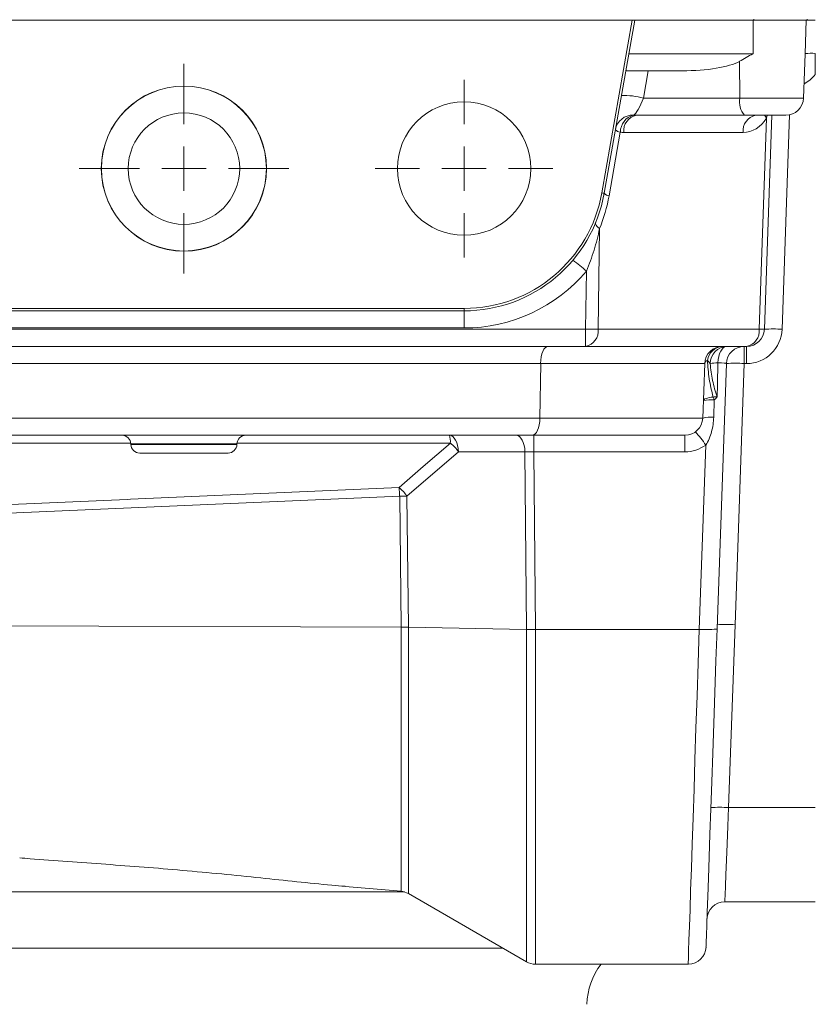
# Model space of a CAD drawing. Header units: millimetres. Extents: x 62 to 845, y 148 to 834.
# Tile 17 of 27: x 159 to 249, y 618 to 729. Entities that reach past the tile are written whole.
import ezdxf

# ---------------------------------------------------------------- set-up
doc = ezdxf.new("R2010")
doc.units = ezdxf.units.MM

# ---------------------------------------------------------------- blocks, each defined once
blk = doc.blocks.new('SW_CENTERMARKSYMBOL_0')
at = {"color": 0, "linetype": 'Continuous', "lineweight": 0}
for p, q in [((0, 5), (0, 10)), ((0, 0), (0, 2.5)), ((-5, 0), (-10, 0)), ((0, 0), (-2.5, 0)), ((0, 0), (0, -2.5)), ((0, 0), (2.5, 0)), ((5, 0), (10, 0)), ((0, -5), (0, -10))]:
    blk.add_line(p, q, dxfattribs=at)
blk = doc.blocks.new('SW_CENTERMARKSYMBOL_2')
at = {"color": 0, "linetype": 'Continuous', "lineweight": 0}
for p, q in [((0, 5), (0, 11.79)), ((0, 0), (0, 2.5)), ((-5, 0), (-11.79, 0)), ((0, 0), (-2.5, 0)), ((0, 0), (0, -2.5)), ((0, 0), (2.5, 0)), ((5, 0), (11.79, 0)), ((0, -5), (0, -11.79))]:
    blk.add_line(p, q, dxfattribs=at)

msp = doc.modelspace()

# ---------------------------------------------------------------- linework, layer by layer
at = {"color": 7, "linetype": 'Continuous', "lineweight": 15}
for p, q in [((228.24, 729.16), (127.4, 729.16)), ((224.81, 709.73), (228.24, 729.16)), ((228.51, 729.16), (225.08, 709.68)), ((228.24, 729.16), (228.51, 729.16)), ((228.51, 729.16), (241.82, 729.16)), ((241.82, 725.39), (241.82, 729.16)), ((241.82, 729.16), (245.73, 729.16)), ((241.91, 729.26), (241.91, 729.16)), ((247.91, 729.16), (245.73, 729.16)), ((247.68, 725.39), (247.81, 729.16)), ((247.91, 729.26), (247.91, 729.16)), ((248.82, 729.16), (247.91, 729.16)), ((227.85, 725.39), (241.82, 725.39)), ((240.35, 720.39), (240.31, 724.53)), ((247.5, 720.39), (247.68, 725.39)), ((233.85, 723.46), (227.72, 723.46)), ((230.04, 723.46), (229.5, 720.39)), ((229.5, 720.39), (240.35, 720.39)), ((240.86, 718.46), (228.71, 718.46)), ((245.5, 718.46), (240.86, 718.46)), ((242.51, 694.39), (243.34, 718.14)), ((243.93, 718.46), (243.09, 694.39)), ((226.89, 716.56), (225.63, 709.41)), ((240.71, 716.53), (227.29, 716.53)), ((224.56, 705.71), (224.4, 694.39)), ((222.98, 694.39), (223.08, 700.93)), ((146.32, 696.73), (209.32, 696.73)), ((209.32, 696.46), (209.32, 696.73)), ((209.32, 696.46), (146.32, 696.46)), ((209.32, 696.46), (209.32, 694.53)), ((209.32, 694.53), (146.32, 694.53)), ((137.65, 694.39), (222.98, 694.39)), ((222.98, 692.46), (222.98, 694.39)), ((224.4, 694.39), (242.51, 694.39)), ((222.98, 692.46), (137.65, 692.46)), ((241.09, 692.46), (222.98, 692.46)), ((240.82, 690.53), (240.82, 692.46)), ((241.09, 690.53), (241.09, 692.46)), ((217.94, 690.53), (137.7, 690.53)), ((217.94, 690.53), (217.85, 684.39)), ((236.38, 690.53), (217.94, 690.53)), ((236.38, 690.53), (236.16, 684.39)), ((238.82, 690.53), (237.77, 660.67)), ((240.82, 690.53), (239.79, 661.15)), ((241.09, 690.53), (240.82, 690.53)), ((237.45, 686.44), (237.39, 684.48)), ((137.79, 684.39), (217.85, 684.39)), ((217.85, 684.39), (236.16, 684.39)), ((217.02, 682.46), (138.62, 682.46)), ((234.16, 682.46), (217.02, 682.46)), ((217.17, 680.6), (217.17, 682.46)), ((234.16, 680.6), (234.16, 682.46)), ((171.85, 681.5), (171.85, 681.43)), ((183.78, 681.43), (183.78, 681.5)), ((235.77, 660.6), (236.5, 681.35)), ((182.78, 680.46), (172.85, 680.46)), ((208.68, 680.59), (202.9, 675.6)), ((216.17, 680.59), (208.68, 680.59)), ((216.35, 660.61), (216.17, 680.59)), ((234.16, 680.6), (217.17, 680.6)), ((217.17, 680.6), (217.35, 660.6)), ((202.24, 660.89), (202.08, 675.61)), ((202.9, 675.6), (203.06, 660.88)), ((120.67, 661.14), (202.24, 660.89)), ((202.24, 660.89), (202.24, 660.89)), ((203.06, 660.88), (216.35, 660.61)), ((203.06, 660.88), (203.06, 660.88)), ((216.35, 660.61), (216.35, 660.61)), ((217.35, 660.6), (235.77, 660.6)), ((217.35, 660.6), (217.35, 660.6)), ((237.77, 660.67), (237.77, 660.67)), ((239.79, 661.15), (239.07, 640.58)), ((239.07, 640.58), (248.82, 640.58)), ((195.95, 631.71), (202.24, 631.16)), ((203.06, 630.9), (216.35, 623.23)), ((248.82, 629.96), (238.63, 629.96)), ((217.35, 622.96), (234.53, 622.96))]:
    msp.add_line(p, q, dxfattribs=at)
at = {"color": 8, "linetype": 'Continuous', "lineweight": 15}
for p, q in [((240.35, 720.39), (247.5, 720.39)), ((243.41, 718.46), (243.34, 718.14)), ((245.93, 718.51), (245.09, 694.39)), ((177.82, 681.5), (171.85, 681.5)), ((171.85, 681.43), (177.82, 681.43)), ((183.78, 681.5), (177.82, 681.5)), ((177.82, 681.43), (183.78, 681.43)), ((202.24, 631.16), (202.24, 660.89)), ((203.06, 660.88), (203.06, 630.9)), ((216.35, 623.23), (216.35, 660.61)), ((217.35, 660.6), (217.35, 622.96)), ((125.55, 631.09), (202.63, 631.09)), ((129.03, 624.77), (177.82, 624.77)), ((177.82, 624.77), (213.69, 624.77))]:
    msp.add_line(p, q, dxfattribs=at)
at = {"color": 8, "linetype": 'Continuous', "lineweight": 15, "flags": 128}
for points in [[(243.12, 718.46), (243.2, 718.32), (243.34, 718.14)], [(171.83, 681.58), (157.2, 681.58), (138.99, 681.58), (126.57, 681.58)], [(207.78, 681.58), (203.79, 681.58), (187.82, 681.58), (183.8, 681.58)], [(234.53, 622.96), (234.53, 623.1), (234.55, 623.6), (234.57, 624.46), (234.61, 625.67), (234.67, 627.22), (234.73, 629.09), (234.8, 631.27), (234.88, 633.74), (234.97, 636.47), (235.07, 639.44), (235.18, 642.63), (235.29, 645.99), (235.4, 649.5), (235.52, 653.13), (235.65, 656.84), (235.77, 660.6)]]:
    msp.add_lwpolyline(points, dxfattribs=at)
at = {"color": 7, "linetype": 'Continuous', "lineweight": 15, "flags": 128}
for points in [[(225.08, 709.68), (225.07, 709.68), (225.06, 709.69), (225.04, 709.69), (225.01, 709.7), (224.97, 709.7), (224.93, 709.71), (224.87, 709.72), (224.81, 709.73)], [(224.12, 706.39), (224.11, 706.33), (224.11, 706.25), (224.14, 706.17), (224.19, 706.09), (224.25, 706), (224.34, 705.9), (224.44, 705.8), (224.56, 705.71)], [(238.89, 692.46), (238.7, 692.43), (238.51, 692.32), (238.34, 692.16), (238.18, 691.93), (238.06, 691.65), (237.96, 691.33), (237.89, 690.98), (237.86, 690.62)], [(237.35, 686.76), (237.11, 686.73), (236.89, 686.7), (236.7, 686.65), (236.54, 686.6), (236.41, 686.55), (236.31, 686.49), (236.25, 686.42), (236.23, 686.35)], [(208.68, 680.59), (208.65, 680.96), (208.59, 681.32), (208.49, 681.64), (208.37, 681.92), (208.22, 682.15), (208.05, 682.32), (207.87, 682.43), (207.68, 682.46)], [(216.17, 680.59), (216.14, 680.96), (216.07, 681.32), (215.98, 681.64), (215.85, 681.92), (215.7, 682.15), (215.54, 682.32), (215.36, 682.43), (215.17, 682.46)], [(202.01, 676.58), (204.73, 678.93), (207.78, 681.58)], [(121, 673.06), (124.98, 673.23), (140.9, 673.92), (171.45, 675.25), (171.82, 675.27), (202.01, 676.58)], [(202.08, 675.61), (171.89, 674.29), (121.07, 672.08)], [(237.77, 660.67), (237.65, 657.07), (237.52, 653.52), (237.4, 650.05), (237.28, 646.68), (237.17, 643.47), (237.07, 640.43), (236.97, 637.59), (236.88, 634.99), (236.79, 632.64), (236.72, 630.57), (236.66, 628.8), (236.61, 627.35), (236.57, 626.22), (236.54, 625.43), (236.53, 624.99), (236.52, 624.89)], [(239.07, 640.58), (238.98, 638.49), (238.9, 636.49), (238.83, 634.65), (238.76, 633.05), (238.71, 631.74), (238.67, 630.76), (238.64, 630.16), (238.63, 629.96)]]:
    msp.add_lwpolyline(points, dxfattribs=at)
at = {"color": 7, "linetype": 'Continuous', "lineweight": 15}
for centre, radius in [((177.82, 712.46), 9.29), ((177.82, 712.46), 9.27), ((209.32, 712.46), 7.5), ((177.82, 712.46), 6.27)]:
    msp.add_circle(centre, radius, dxfattribs=at)
for centre, radius, start, end in [((248.38, 718.83), 6.6, 86.1949, 96.1281), ((227.35, 712.39), 8.29, 74.9518, 92.3142), ((242.58, 719.96), 2.28, 168.9822, 221.025), ((245.5, 720.46), 2, 270, 358), ((228.3, 716.49), 1.99, 87.8725, 169.8315), ((228.87, 716.57), 1.97, 104.5469, 180.1815), ((229.04, 716.73), 1.76, 101.0283, 186.5465), ((242.46, 716.73), 1.76, 101.0283, 186.5464), ((226.98, 717.44), 0.883, 222.8661, 264.1073), ((209.32, 712.46), 15.73, 270, 350), ((209.32, 712.46), 16, 270, 350), ((207.9, 712.53), 18, 337.7115, 350), ((225.72, 710.28), 0.883, 222.8668, 264.1091), ((210.97, 687.31), 18.22, 48.3412, 54.4936), ((209.32, 712.53), 18, 270, 319.8542), ((223.69, 737.36), 42.98, 269.0578, 270.9422), ((222.65, 694.19), 1.76, 281.0287, 6.546), ((240.76, 694.19), 1.76, 281.0285, 6.5462), ((241.09, 694.46), 2, 270, 358), ((241.09, 694.53), 4, 270, 358), ((242.8, 700.38), 5.99, 267.1998, 272.8002), ((244.09, 680.05), 14.37, 86.0131, 93.9869), ((238.38, 690.46), 2, 90, 178), ((238.48, 690.65), 1.81, 93.3066, 172.6093), ((238.94, 690.52), 1.94, 91.6362, 179.9498), ((240.82, 690.46), 2, 90, 177.9988), ((236.85, 690.44), 0.478, 109.7081, 168.5564), ((238.01, 685.35), 5.27, 91.6731, 101.039), ((239.82, 676.19), 14.38, 86.0124, 93.985), ((242.4, 688.26), 5.27, 196.5477, 200.1685), ((237.1, 682.74), 3.72, 84.5147, 103.5077), ((234.16, 684.46), 2, 270, 358), ((237.03, 680.78), 3.72, 84.5146, 103.508), ((170.85, 681.46), 1, 2, 90), ((184.78, 681.46), 1, 90, 178), ((205.11, 681.72), 2.67, 356.9731, 16.1561), ((226.99, 675.07), 11.4, 33.4549, 42.9593), ((172.85, 681.46), 1, 182, 270), ((182.78, 681.46), 1, 270, 358), ((205, 678.14), 4.43, 33.6771, 50.9919), ((234.16, 684.6), 4, 270, 305.7346), ((199.22, 673.14), 4.43, 33.6793, 50.9949), ((183.65, 674.73), 18.45, 2.7245, 5.7651), ((202.22, 650.84), 24.76, 88.4152, 90.3246), ((238.79, 646.81), 14.37, 86.012, 93.9855), ((238.07, 626.24), 14.37, 86.0131, 93.9869), ((202.06, 629.17), 2, 60, 85), ((238.63, 627.96), 2, 90, 178), ((234.53, 624.96), 2, 270.3486, 358), ((217.35, 624.96), 2, 240, 270), ((231.13, 618.17), 8, 143.163, 178)]:
    msp.add_arc(centre, radius, start, end, dxfattribs=at)
at = {"color": 8, "linetype": 'Continuous', "lineweight": 15}
msp.add_arc((245.68, 725.53), 4, 298.0403, 321.7415, dxfattribs=at)
at = {"color": 7, "linetype": 'Continuous', "lineweight": 15}
for centre, major_axis, ratio, start_param, end_param in [((233.58, 725.46), (7.47, -0.08), 0.267572, 4.751314, 5.837951), ((229.01, 720.46), (0.75, 1.99), 0.228601, 3.349885, 4.762961), ((228.86, 720.46), (2.75, 0.24), 0.72281, 4.470548, 4.593362), ((240.75, 720.53), (0.13, 4), 0.81623, 3.167126, 4.095412), ((227.45, 720.53), (0.46, 3.98), 0.81283, 3.112633, 3.235448), ((218.76, 690.46), (0, 2), 0.414214, 0, 1.53589), ((238.89, 749.84), (2, 114.48), 0.000021, 4.128987, 4.168659), ((236.81, 690.46), (2, 0.07), 0.069374, 6.278313, 7.304162), ((217.02, 684.46), (0, 2), 0.414214, 3.141593, 4.677482), ((217.17, 680.46), (2, -0.02), 0.069729, 1.572764, 2.096036), ((235.77, 660.67), (2, 0), 0.0349, 4.713607, 6.281968)]:
    msp.add_ellipse(centre, major_axis=major_axis, ratio=ratio, start_param=start_param, end_param=end_param, dxfattribs=at)
for points, knots in [([(241.82, 725.39), (241.81, 725.39), (241.31, 725.1), (240.81, 724.81), (240.31, 724.53)], [0, 0, 0, 0, 0.008742, 1, 1, 1, 1]), ([(248.82, 725.42), (248.82, 725.02), (248.82, 724.63), (248.82, 723.84), (248.82, 723.45), (248.82, 723.06)], [0, 0, 0, 0, 0.5, 0.5, 1, 1, 1, 1]), ([(227.54, 723.68), (227.53, 723.61), (227.53, 723.55), (227.59, 723.48), (227.64, 723.46), (227.72, 723.46)], [0, 0, 0, 0, 0.5, 0.5, 1, 1, 1, 1]), ([(224.56, 705.71), (224.39, 704.89), (224.18, 704.09), (223.69, 702.49), (223.41, 701.7), (223.08, 700.93)], [0, 0, 0, 0, 0.5, 0.5, 1, 1, 1, 1]), ([(236.68, 690.89), (236.72, 690.21), (236.79, 689.52), (237, 688.13), (237.14, 687.44), (237.35, 686.76)], [0, 0, 0, 0, 0.5, 0.5, 1, 1, 1, 1]), ([(237, 690.52), (237.06, 689.89), (237.15, 689.26), (237.34, 688.32), (237.41, 688), (237.57, 687.39), (237.67, 687.08), (237.79, 686.78)], [0, 0, 0, 0, 0.5, 0.5, 0.75, 0.75, 1, 1, 1, 1]), ([(237.39, 684.48), (237.37, 683.93), (237.29, 683.38), (237.08, 682.59), (237, 682.33), (236.78, 681.82), (236.66, 681.58), (236.5, 681.35)], [0, 0, 0, 0, 0.5, 0.5, 0.75, 0.75, 1, 1, 1, 1]), ([(216.35, 660.61), (216.39, 660.61), (216.47, 660.61), (216.59, 660.61), (216.71, 660.6), (216.84, 660.6), (216.96, 660.6), (217.09, 660.6), (217.22, 660.6), (217.31, 660.6), (217.35, 660.6)], [0, 0, 0, 0, 0.125002, 0.250003, 0.375002, 0.5, 0.624998, 0.749997, 0.874998, 1, 1, 1, 1]), ([(159.35, 634.93), (159.74, 634.89), (161.49, 634.72), (164.73, 634.5), (169.01, 634.2), (173.33, 633.88), (177.68, 633.52), (182.07, 633.11), (187.73, 632.54), (192.39, 632.02), (195.45, 631.76), (195.95, 631.72)], [0, 0, 0, 0, 0.033392, 0.151069, 0.268746, 0.383997, 0.499247, 0.617815, 0.736384, 0.956999, 1, 1, 1, 1])]:
    msp.add_open_spline(points, degree=3, knots=knots, dxfattribs=at)
for points in [[(237, 690.52), (236.91, 690.65), (236.81, 690.77), (236.68, 690.89)], [(237.35, 686.76), (237.5, 686.77), (237.65, 686.77), (237.79, 686.78)], [(237.45, 686.44), (237.57, 686.55), (237.69, 686.66), (237.79, 686.78)], [(203.06, 660.88), (202.81, 660.88), (202.53, 660.89), (202.24, 660.89)], [(235.77, 660.6), (235.77, 660.6), (235.77, 660.6), (235.77, 660.6)]]:
    msp.add_open_spline(points, degree=3, dxfattribs=at)

# ---------------------------------------------------------------- block references
at = {"color": 7, "linetype": 'Continuous', "lineweight": 0}
for name, p in [('SW_CENTERMARKSYMBOL_2', (177.82, 712.46)), ('SW_CENTERMARKSYMBOL_0', (209.32, 712.46))]:
    msp.add_blockref(name, p, dxfattribs=at)

doc.saveas('drawing.dxf')
